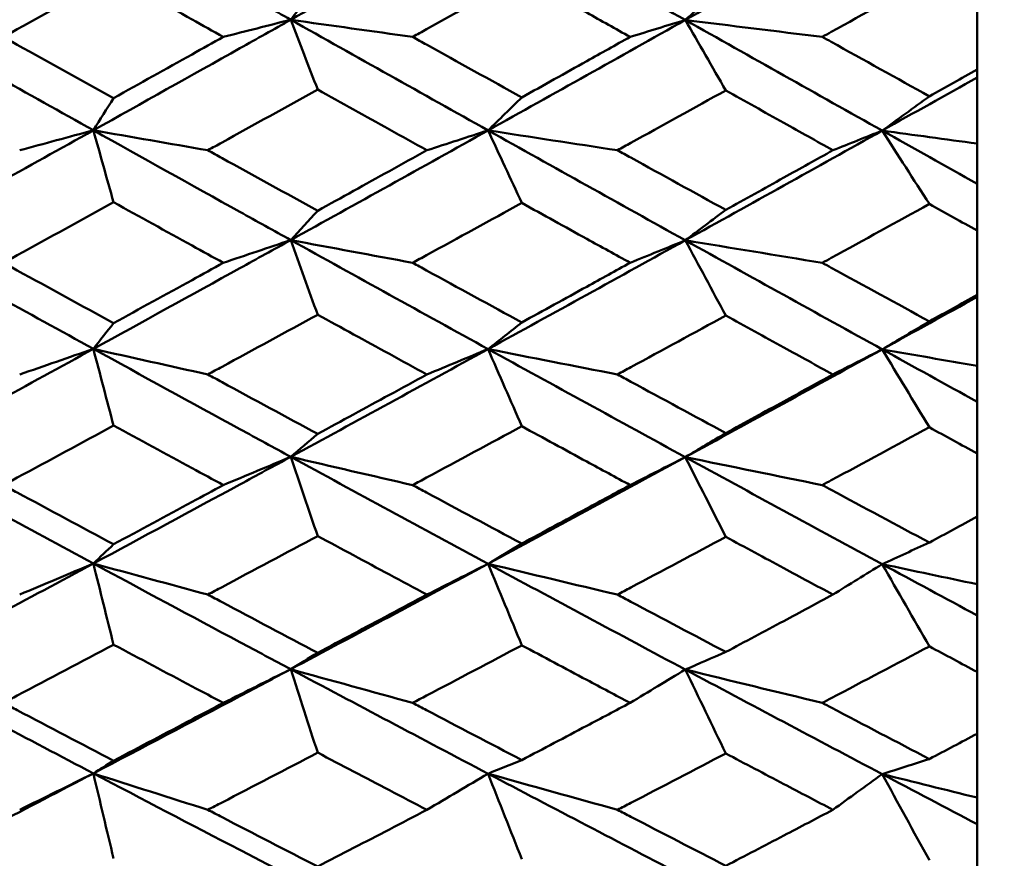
# Model space of a CAD drawing. Header units: millimetres. Extents: x 563 to 2732, y 83 to 2094.
# Tile 10 of 74: x 868.44 to 873.78, y 220.01 to 224.57. Entities that reach past the tile are written whole.
import ezdxf

# ---------------------------------------------------------------- set-up
doc = ezdxf.new("R2010")
doc.units = ezdxf.units.MM
doc.header["$LTSCALE"] = 10
doc.layers.add('Widoczne (ISO)', color=7, linetype='Continuous', lineweight=50)

msp = doc.modelspace()

# ---------------------------------------------------------------- linework, layer by layer
at = {"layer": 'Widoczne (ISO)'}
for p, q in [((873.6363, 224.2963), (873.6363, 224.6505)), ((873.6363, 224.2963), (873.6363, 224.2538)), ((873.6363, 224.2538), (873.6363, 223.8943)), ((873.6363, 223.8943), (873.6363, 223.6754)), ((873.6363, 223.6754), (873.6363, 223.4219)), ((873.6363, 223.0726), (873.6363, 223.4219)), ((873.6363, 223.0726), (873.6363, 223.062)), ((873.6363, 223.062), (873.6363, 222.6875)), ((873.6363, 222.6875), (873.6363, 222.4929)), ((873.6363, 222.4929), (873.6363, 222.2123)), ((873.6363, 221.8693), (873.6363, 222.2123)), ((873.6363, 221.8693), (873.6363, 221.5025)), ((873.6363, 221.5025), (873.6363, 221.3329)), ((873.6363, 221.3329), (873.6363, 221.0263)), ((873.6363, 220.691), (873.6363, 221.0263)), ((873.6363, 220.691), (873.6363, 220.3441)), ((873.6363, 220.3441), (873.6363, 220.2001)), ((873.6363, 220.2001), (873.6363, 219.8688))]:
    msp.add_line(p, q, dxfattribs=at)
msp.add_circle((836.6039, 228.2209), 50, dxfattribs=at)
for points, knots in [([(868.8414, 225.1701), (869.1064, 225.0202), (869.3714, 224.8707), (869.7283, 224.6697), (869.8202, 224.6179), (869.9122, 224.5662)], [0.3692784, 0.3692784, 0.3692784, 0.3692784, 0.4608442, 0.4608442, 0.492629, 0.492629, 0.492629, 0.492629]), ([(868.9509, 224.8065), (868.7768, 224.7094), (868.6028, 224.6124), (868.4035, 224.5014), (868.3782, 224.4873), (868.3529, 224.4732)], [0.01556037, 0.01556037, 0.01556037, 0.01556037, 0.07555527, 0.07555527, 0.08428623, 0.08428623, 0.08428623, 0.08428623]), ([(869.5464, 224.4732), (869.4899, 224.5048), (869.4334, 224.5364), (869.2349, 224.6474), (869.0929, 224.7269), (868.9509, 224.8065)], [0.04208868, 0.04208868, 0.04208868, 0.04208868, 0.06158988, 0.06158988, 0.11059803, 0.11059803, 0.11059803, 0.11059803]), ([(871.1659, 224.8027), (870.9937, 224.7068), (870.8215, 224.611), (870.6241, 224.5013), (870.5988, 224.4873), (870.5736, 224.4732)], [0.02530969, 0.02530969, 0.02530969, 0.02530969, 0.08465152, 0.08465152, 0.09334823, 0.09334823, 0.09334823, 0.09334823]), ([(871.7533, 224.4732), (871.6749, 224.5172), (871.5964, 224.5612), (871.4006, 224.6709), (871.2833, 224.7368), (871.1659, 224.8027)], [0.03448054, 0.03448054, 0.03448054, 0.03448054, 0.06157222, 0.06157222, 0.10209717, 0.10209717, 0.10209717, 0.10209717]), ([(873.377, 224.7968), (873.1997, 224.6979), (873.0224, 224.5991), (872.8287, 224.4914), (872.8124, 224.4823), (872.796, 224.4732)], [0.0297954, 0.0297954, 0.0297954, 0.0297954, 0.09092493, 0.09092493, 0.09655955, 0.09655955, 0.09655955, 0.09655955]), ([(868.8414, 223.9666), (869.1064, 224.1145), (869.3714, 224.2628), (869.7283, 224.4629), (869.8202, 224.5146), (869.9122, 224.5662)], [0.3692784, 0.3692784, 0.3692784, 0.3692784, 0.4608442, 0.4608442, 0.492629, 0.492629, 0.492629, 0.492629]), ([(868.3529, 224.4732), (868.3781, 224.4592), (868.4034, 224.4451), (868.6027, 224.3342), (868.7768, 224.2376), (868.9509, 224.1411)], [0.06686277, 0.06686277, 0.06686277, 0.06686277, 0.07557848, 0.07557848, 0.13558897, 0.13558897, 0.13558897, 0.13558897]), ([(868.9509, 224.1411), (869.0929, 224.2201), (869.2348, 224.2993), (869.4333, 224.4101), (869.4899, 224.4417), (869.5464, 224.4732)], [0.01259731, 0.01259731, 0.01259731, 0.01259731, 0.06159863, 0.06159863, 0.08110666, 0.08110666, 0.08110666, 0.08110666]), ([(870.5736, 224.4732), (870.5987, 224.4593), (870.6239, 224.4453), (870.8213, 224.3357), (870.9936, 224.2402), (871.1659, 224.1449)], [0.07597559, 0.07597559, 0.07597559, 0.07597559, 0.08464777, 0.08464777, 0.14401425, 0.14401425, 0.14401425, 0.14401425]), ([(871.1659, 224.1449), (871.2832, 224.2103), (871.4006, 224.2759), (871.5964, 224.3854), (871.6749, 224.4293), (871.7533, 224.4732)], [0.02104899, 0.02104899, 0.02104899, 0.02104899, 0.0615671, 0.0615671, 0.08866561, 0.08866561, 0.08866561, 0.08866561]), ([(872.796, 224.4732), (872.8122, 224.4642), (872.8285, 224.4552), (873.0222, 224.3476), (873.1996, 224.2491), (873.377, 224.1507)], [0.0853813, 0.0853813, 0.0853813, 0.0853813, 0.09097809, 0.09097809, 0.15214536, 0.15214536, 0.15214536, 0.15214536]), ([(873.377, 224.1507), (873.3776, 224.151), (873.3781, 224.1513), (873.4645, 224.1998), (873.5504, 224.248), (873.6363, 224.2963)], [0.02951568, 0.02951568, 0.02951568, 0.02951568, 0.02969929, 0.02969929, 0.05939589, 0.05939589, 0.05939589, 0.05939589]), ([(870.0584, 224.1875), (869.8854, 224.0917), (869.7124, 223.996), (869.5138, 223.8863), (869.4882, 223.8721), (869.4626, 223.858)], [0.02053386, 0.02053386, 0.02053386, 0.02053386, 0.08016461, 0.08016461, 0.08898694, 0.08898694, 0.08898694, 0.08898694]), ([(870.6506, 223.858), (870.5829, 223.8956), (870.5153, 223.9332), (870.3179, 224.043), (870.1882, 224.1152), (870.0584, 224.1875)], [0.03825175, 0.03825175, 0.03825175, 0.03825175, 0.06160817, 0.06160817, 0.10638617, 0.10638617, 0.10638617, 0.10638617]), ([(872.2724, 224.1827), (872.1009, 224.0877), (871.9293, 223.9929), (871.7335, 223.8848), (871.7093, 223.8714), (871.685, 223.858)], [0.02983351, 0.02983351, 0.02983351, 0.02983351, 0.0889495, 0.0889495, 0.09731113, 0.09731113, 0.09731113, 0.09731113]), ([(872.8537, 223.858), (872.7648, 223.9076), (872.6759, 223.9572), (872.4821, 224.0655), (872.3773, 224.1241), (872.2724, 224.1827)], [0.03078053, 0.03078053, 0.03078053, 0.03078053, 0.06149921, 0.06149921, 0.09773041, 0.09773041, 0.09773041, 0.09773041]), ([(868.8414, 223.9666), (869.1064, 223.8185), (869.3714, 223.6709), (869.7283, 223.4725), (869.8202, 223.4215), (869.9122, 223.3705)], [0.3692784, 0.3692784, 0.3692784, 0.3692784, 0.4608442, 0.4608442, 0.492629, 0.492629, 0.492629, 0.492629]), ([(869.4626, 223.858), (869.4881, 223.8439), (869.5137, 223.8298), (869.7123, 223.7202), (869.8853, 223.6249), (870.0584, 223.5297)], [0.07138254, 0.07138254, 0.07138254, 0.07138254, 0.08018544, 0.08018544, 0.13983561, 0.13983561, 0.13983561, 0.13983561]), ([(870.0584, 223.5297), (870.1881, 223.6015), (870.3178, 223.6733), (870.5152, 223.7828), (870.5829, 223.8204), (870.6506, 223.858)], [0.01681985, 0.01681985, 0.01681985, 0.01681985, 0.06159108, 0.06159108, 0.08495433, 0.08495433, 0.08495433, 0.08495433]), ([(871.685, 223.858), (871.7092, 223.8447), (871.7333, 223.8313), (871.9291, 223.7234), (872.1008, 223.6288), (872.2724, 223.5345)], [0.0806421, 0.0806421, 0.0806421, 0.0806421, 0.08897282, 0.08897282, 0.14811965, 0.14811965, 0.14811965, 0.14811965]), ([(872.2724, 223.5345), (872.3772, 223.5927), (872.4821, 223.651), (872.6759, 223.7588), (872.7648, 223.8084), (872.8537, 223.858)], [0.02528165, 0.02528165, 0.02528165, 0.02528165, 0.06150593, 0.06150593, 0.09223152, 0.09223152, 0.09223152, 0.09223152]), ([(868.9509, 223.5758), (868.7768, 223.48), (868.6028, 223.3843), (868.4035, 223.2749), (868.3782, 223.261), (868.3529, 223.2471)], [0.01556037, 0.01556037, 0.01556037, 0.01556037, 0.07555527, 0.07555527, 0.08428623, 0.08428623, 0.08428623, 0.08428623]), ([(869.5464, 223.2471), (869.4899, 223.2782), (869.4334, 223.3094), (869.2349, 223.4188), (869.0929, 223.4973), (868.9509, 223.5758)], [0.04208868, 0.04208868, 0.04208868, 0.04208868, 0.06158988, 0.06158988, 0.11059803, 0.11059803, 0.11059803, 0.11059803]), ([(871.1659, 223.5721), (870.9937, 223.4774), (870.8215, 223.3829), (870.6241, 223.2747), (870.5988, 223.2609), (870.5736, 223.2471)], [0.02530969, 0.02530969, 0.02530969, 0.02530969, 0.08465152, 0.08465152, 0.09334823, 0.09334823, 0.09334823, 0.09334823]), ([(871.7533, 223.2471), (871.6749, 223.2904), (871.5964, 223.3338), (871.4006, 223.4421), (871.2833, 223.507), (871.1659, 223.5721)], [0.03448054, 0.03448054, 0.03448054, 0.03448054, 0.06157222, 0.06157222, 0.10209717, 0.10209717, 0.10209717, 0.10209717]), ([(873.377, 223.5663), (873.1997, 223.4686), (873.0224, 223.3712), (872.8287, 223.265), (872.8124, 223.256), (872.796, 223.2471)], [0.0297954, 0.0297954, 0.0297954, 0.0297954, 0.09092493, 0.09092493, 0.09655955, 0.09655955, 0.09655955, 0.09655955]), ([(873.6363, 223.4219), (873.5504, 223.4697), (873.4645, 223.5175), (873.3781, 223.5657), (873.3776, 223.566), (873.377, 223.5663)], [0, 0, 0, 0, 0.02969567, 0.02969567, 0.02988021, 0.02988021, 0.02988021, 0.02988021]), ([(868.8414, 222.7799), (869.1064, 222.9255), (869.3714, 223.0715), (869.7283, 223.2687), (869.8202, 223.3195), (869.9122, 223.3705)], [0.3692784, 0.3692784, 0.3692784, 0.3692784, 0.4608442, 0.4608442, 0.492629, 0.492629, 0.492629, 0.492629]), ([(868.3529, 223.2471), (868.3781, 223.2332), (868.4034, 223.2193), (868.6027, 223.11), (868.7768, 223.0148), (868.9509, 222.9197)], [0.06686277, 0.06686277, 0.06686277, 0.06686277, 0.07557848, 0.07557848, 0.13558897, 0.13558897, 0.13558897, 0.13558897]), ([(868.9509, 222.9197), (869.0929, 222.9976), (869.2348, 223.0756), (869.4333, 223.1848), (869.4899, 223.2159), (869.5464, 223.2471)], [0.01259731, 0.01259731, 0.01259731, 0.01259731, 0.06159863, 0.06159863, 0.08110666, 0.08110666, 0.08110666, 0.08110666]), ([(870.5736, 223.2471), (870.5987, 223.2333), (870.6239, 223.2195), (870.8213, 223.1115), (870.9936, 223.0174), (871.1659, 222.9235)], [0.07597559, 0.07597559, 0.07597559, 0.07597559, 0.08464777, 0.08464777, 0.14401425, 0.14401425, 0.14401425, 0.14401425]), ([(871.1659, 222.9235), (871.2832, 222.9879), (871.4006, 223.0525), (871.5964, 223.1604), (871.6749, 223.2037), (871.7533, 223.2471)], [0.02104899, 0.02104899, 0.02104899, 0.02104899, 0.0615671, 0.0615671, 0.08866561, 0.08866561, 0.08866561, 0.08866561]), ([(872.796, 223.2471), (872.8122, 223.2382), (872.8285, 223.2293), (873.0222, 223.1232), (873.1996, 223.0261), (873.377, 222.9292)], [0.0853813, 0.0853813, 0.0853813, 0.0853813, 0.09097809, 0.09097809, 0.15214536, 0.15214536, 0.15214536, 0.15214536]), ([(873.377, 222.9292), (873.3776, 222.9295), (873.3781, 222.9298), (873.4645, 222.9776), (873.5504, 223.0251), (873.6363, 223.0726)], [0.02951568, 0.02951568, 0.02951568, 0.02951568, 0.02969929, 0.02969929, 0.05939589, 0.05939589, 0.05939589, 0.05939589]), ([(870.0584, 222.9655), (869.8854, 222.8711), (869.7124, 222.7768), (869.5138, 222.6689), (869.4882, 222.655), (869.4626, 222.641)], [0.02053386, 0.02053386, 0.02053386, 0.02053386, 0.08016461, 0.08016461, 0.08898694, 0.08898694, 0.08898694, 0.08898694]), ([(870.6506, 222.641), (870.5829, 222.678), (870.5153, 222.7151), (870.3179, 222.8231), (870.1882, 222.8942), (870.0584, 222.9655)], [0.03825175, 0.03825175, 0.03825175, 0.03825175, 0.06160817, 0.06160817, 0.10638617, 0.10638617, 0.10638617, 0.10638617]), ([(872.2724, 222.9607), (872.1009, 222.8672), (871.9293, 222.7738), (871.7335, 222.6674), (871.7093, 222.6542), (871.685, 222.641)], [0.02983351, 0.02983351, 0.02983351, 0.02983351, 0.0889495, 0.0889495, 0.09731113, 0.09731113, 0.09731113, 0.09731113]), ([(872.8537, 222.641), (872.7648, 222.6899), (872.6759, 222.7387), (872.4821, 222.8453), (872.3773, 222.903), (872.2724, 222.9607)], [0.03078053, 0.03078053, 0.03078053, 0.03078053, 0.06149921, 0.06149921, 0.09773041, 0.09773041, 0.09773041, 0.09773041]), ([(868.8414, 222.7799), (869.1064, 222.6342), (869.3714, 222.489), (869.7283, 222.2941), (869.8202, 222.244), (869.9122, 222.1939)], [0.3692784, 0.3692784, 0.3692784, 0.3692784, 0.4608442, 0.4608442, 0.492629, 0.492629, 0.492629, 0.492629]), ([(869.4626, 222.641), (869.4881, 222.6272), (869.5137, 222.6133), (869.7123, 222.5055), (869.8853, 222.4117), (870.0584, 222.3182)], [0.07138254, 0.07138254, 0.07138254, 0.07138254, 0.08018544, 0.08018544, 0.13983561, 0.13983561, 0.13983561, 0.13983561]), ([(870.0584, 222.3182), (870.1881, 222.3887), (870.3178, 222.4594), (870.5152, 222.5671), (870.5829, 222.604), (870.6506, 222.641)], [0.01681985, 0.01681985, 0.01681985, 0.01681985, 0.06159108, 0.06159108, 0.08495433, 0.08495433, 0.08495433, 0.08495433]), ([(871.685, 222.641), (871.7092, 222.6279), (871.7333, 222.6148), (871.9291, 222.5086), (872.1008, 222.4156), (872.2724, 222.3229)], [0.0806421, 0.0806421, 0.0806421, 0.0806421, 0.08897282, 0.08897282, 0.14811965, 0.14811965, 0.14811965, 0.14811965]), ([(872.2724, 222.3229), (872.3772, 222.3801), (872.4821, 222.4374), (872.6759, 222.5435), (872.7648, 222.5922), (872.8537, 222.641)], [0.02528165, 0.02528165, 0.02528165, 0.02528165, 0.06150593, 0.06150593, 0.09223152, 0.09223152, 0.09223152, 0.09223152]), ([(868.9509, 222.3635), (868.7768, 222.2693), (868.6028, 222.1753), (868.4035, 222.0678), (868.3782, 222.0542), (868.3529, 222.0405)], [0.01556037, 0.01556037, 0.01556037, 0.01556037, 0.07555527, 0.07555527, 0.08428623, 0.08428623, 0.08428623, 0.08428623]), ([(869.5464, 222.0405), (869.4899, 222.0711), (869.4334, 222.1017), (869.2349, 222.2092), (869.0929, 222.2863), (868.9509, 222.3635)], [0.04208868, 0.04208868, 0.04208868, 0.04208868, 0.06158988, 0.06158988, 0.11059803, 0.11059803, 0.11059803, 0.11059803]), ([(871.1659, 222.3598), (870.9937, 222.2668), (870.8215, 222.1739), (870.6241, 222.0677), (870.5988, 222.0541), (870.5736, 222.0405)], [0.02530969, 0.02530969, 0.02530969, 0.02530969, 0.08465152, 0.08465152, 0.09334823, 0.09334823, 0.09334823, 0.09334823]), ([(871.7533, 222.0405), (871.6749, 222.0831), (871.5964, 222.1257), (871.4006, 222.2321), (871.2833, 222.2959), (871.1659, 222.3598)], [0.03448054, 0.03448054, 0.03448054, 0.03448054, 0.06157222, 0.06157222, 0.10209717, 0.10209717, 0.10209717, 0.10209717]), ([(873.377, 222.3541), (873.1997, 222.2581), (873.0224, 222.1624), (872.8287, 222.0581), (872.8124, 222.0493), (872.796, 222.0405)], [0.0297954, 0.0297954, 0.0297954, 0.0297954, 0.09092493, 0.09092493, 0.09655955, 0.09655955, 0.09655955, 0.09655955]), ([(873.6363, 222.2123), (873.5504, 222.2592), (873.4645, 222.3062), (873.3781, 222.3535), (873.3776, 222.3538), (873.377, 222.3541)], [0, 0, 0, 0, 0.02969567, 0.02969567, 0.02988021, 0.02988021, 0.02988021, 0.02988021]), ([(868.8414, 221.6147), (869.1064, 221.7573), (869.3714, 221.9004), (869.7283, 222.0939), (869.8202, 222.1439), (869.9122, 222.1939)], [0.3692784, 0.3692784, 0.3692784, 0.3692784, 0.4608442, 0.4608442, 0.492629, 0.492629, 0.492629, 0.492629]), ([(868.3529, 222.0405), (868.3781, 222.0269), (868.4034, 222.0133), (868.6027, 221.906), (868.7768, 221.8125), (868.9509, 221.7193)], [0.06686277, 0.06686277, 0.06686277, 0.06686277, 0.07557848, 0.07557848, 0.13558897, 0.13558897, 0.13558897, 0.13558897]), ([(868.9509, 221.7193), (869.0929, 221.7957), (869.2348, 221.8722), (869.4333, 221.9794), (869.4899, 222.01), (869.5464, 222.0405)], [0.01259731, 0.01259731, 0.01259731, 0.01259731, 0.06159863, 0.06159863, 0.08110666, 0.08110666, 0.08110666, 0.08110666]), ([(870.5736, 222.0405), (870.5987, 222.027), (870.6239, 222.0135), (870.8213, 221.9074), (870.9936, 221.8151), (871.1659, 221.723)], [0.07597559, 0.07597559, 0.07597559, 0.07597559, 0.08464777, 0.08464777, 0.14401425, 0.14401425, 0.14401425, 0.14401425]), ([(871.1659, 221.723), (871.2832, 221.7862), (871.4006, 221.8495), (871.5964, 221.9555), (871.6749, 221.998), (871.7533, 222.0405)], [0.02104899, 0.02104899, 0.02104899, 0.02104899, 0.0615671, 0.0615671, 0.08866561, 0.08866561, 0.08866561, 0.08866561]), ([(872.796, 222.0405), (872.8122, 222.0318), (872.8285, 222.0231), (873.0222, 221.9189), (873.1996, 221.8236), (873.377, 221.7286)], [0.0853813, 0.0853813, 0.0853813, 0.0853813, 0.09097809, 0.09097809, 0.15214536, 0.15214536, 0.15214536, 0.15214536]), ([(873.377, 221.7286), (873.3776, 221.7289), (873.3781, 221.7292), (873.4645, 221.776), (873.5504, 221.8226), (873.6363, 221.8693)], [0.02951568, 0.02951568, 0.02951568, 0.02951568, 0.02969929, 0.02969929, 0.05939589, 0.05939589, 0.05939589, 0.05939589]), ([(870.0584, 221.7642), (869.8854, 221.6716), (869.7124, 221.5792), (869.5138, 221.4734), (869.4882, 221.4597), (869.4626, 221.4461)], [0.02053386, 0.02053386, 0.02053386, 0.02053386, 0.08016461, 0.08016461, 0.08898694, 0.08898694, 0.08898694, 0.08898694]), ([(870.6506, 221.4461), (870.5829, 221.4824), (870.5153, 221.5186), (870.3179, 221.6246), (870.1882, 221.6943), (870.0584, 221.7642)], [0.03825175, 0.03825175, 0.03825175, 0.03825175, 0.06160817, 0.06160817, 0.10638617, 0.10638617, 0.10638617, 0.10638617]), ([(872.2724, 221.7595), (872.1009, 221.6677), (871.9293, 221.5762), (871.7335, 221.4719), (871.7093, 221.459), (871.685, 221.4461)], [0.02983351, 0.02983351, 0.02983351, 0.02983351, 0.0889495, 0.0889495, 0.09731113, 0.09731113, 0.09731113, 0.09731113]), ([(872.8537, 221.4461), (872.7648, 221.4939), (872.6759, 221.5418), (872.4821, 221.6463), (872.3773, 221.7029), (872.2724, 221.7595)], [0.03078053, 0.03078053, 0.03078053, 0.03078053, 0.06149921, 0.06149921, 0.09773041, 0.09773041, 0.09773041, 0.09773041]), ([(868.8414, 221.6147), (869.1064, 221.4719), (869.3714, 221.3297), (869.7283, 221.1391), (869.8202, 221.09), (869.9122, 221.041)], [0.3692784, 0.3692784, 0.3692784, 0.3692784, 0.4608442, 0.4608442, 0.492629, 0.492629, 0.492629, 0.492629]), ([(869.4626, 221.4461), (869.4881, 221.4325), (869.5137, 221.4189), (869.7123, 221.3133), (869.8853, 221.2215), (870.0584, 221.13)], [0.07138254, 0.07138254, 0.07138254, 0.07138254, 0.08018544, 0.08018544, 0.13983561, 0.13983561, 0.13983561, 0.13983561]), ([(870.0584, 221.13), (870.1881, 221.199), (870.3178, 221.2682), (870.5152, 221.3736), (870.5829, 221.4099), (870.6506, 221.4461)], [0.01681985, 0.01681985, 0.01681985, 0.01681985, 0.06159108, 0.06159108, 0.08495433, 0.08495433, 0.08495433, 0.08495433]), ([(871.685, 221.4461), (871.7092, 221.4333), (871.7333, 221.4204), (871.9291, 221.3163), (872.1008, 221.2253), (872.2724, 221.1346)], [0.0806421, 0.0806421, 0.0806421, 0.0806421, 0.08897282, 0.08897282, 0.14811965, 0.14811965, 0.14811965, 0.14811965]), ([(872.2724, 221.1346), (872.3772, 221.1906), (872.4821, 221.2466), (872.6759, 221.3505), (872.7648, 221.3983), (872.8537, 221.4461)], [0.02528165, 0.02528165, 0.02528165, 0.02528165, 0.06150593, 0.06150593, 0.09223152, 0.09223152, 0.09223152, 0.09223152]), ([(868.9509, 221.1743), (868.7768, 221.0821), (868.6028, 220.9902), (868.4035, 220.8851), (868.3782, 220.8717), (868.3529, 220.8584)], [0.01556037, 0.01556037, 0.01556037, 0.01556037, 0.07555527, 0.07555527, 0.08428623, 0.08428623, 0.08428623, 0.08428623]), ([(869.5464, 220.8584), (869.4899, 220.8883), (869.4334, 220.9182), (869.2349, 221.0233), (869.0929, 221.0988), (868.9509, 221.1743)], [0.04208868, 0.04208868, 0.04208868, 0.04208868, 0.06158988, 0.06158988, 0.11059803, 0.11059803, 0.11059803, 0.11059803]), ([(871.1659, 221.1707), (870.9937, 221.0796), (870.8215, 220.9888), (870.6241, 220.8849), (870.5988, 220.8716), (870.5736, 220.8584)], [0.02530969, 0.02530969, 0.02530969, 0.02530969, 0.08465152, 0.08465152, 0.09334823, 0.09334823, 0.09334823, 0.09334823]), ([(871.7533, 220.8584), (871.6749, 220.9), (871.5964, 220.9416), (871.4006, 221.0457), (871.2833, 221.1082), (871.1659, 221.1707)], [0.03448054, 0.03448054, 0.03448054, 0.03448054, 0.06157222, 0.06157222, 0.10209717, 0.10209717, 0.10209717, 0.10209717]), ([(873.377, 221.1651), (873.1997, 221.0712), (873.0224, 220.9775), (872.8287, 220.8756), (872.8124, 220.867), (872.796, 220.8584)], [0.0297954, 0.0297954, 0.0297954, 0.0297954, 0.09092493, 0.09092493, 0.09655955, 0.09655955, 0.09655955, 0.09655955]), ([(873.6363, 221.0263), (873.5504, 221.0723), (873.4645, 221.1182), (873.3781, 221.1646), (873.3776, 221.1648), (873.377, 221.1651)], [0, 0, 0, 0, 0.02969567, 0.02969567, 0.02988021, 0.02988021, 0.02988021, 0.02988021]), ([(868.8414, 220.4756), (869.1064, 220.6147), (869.3714, 220.7544), (869.7283, 220.9434), (869.8202, 220.9922), (869.9122, 221.041)], [0.3692784, 0.3692784, 0.3692784, 0.3692784, 0.4608442, 0.4608442, 0.492629, 0.492629, 0.492629, 0.492629]), ([(868.3529, 220.8584), (868.3781, 220.8451), (868.4034, 220.8318), (868.6027, 220.7268), (868.7768, 220.6355), (868.9509, 220.5445)], [0.06686277, 0.06686277, 0.06686277, 0.06686277, 0.07557848, 0.07557848, 0.13558897, 0.13558897, 0.13558897, 0.13558897]), ([(868.9509, 220.5445), (869.0929, 220.6191), (869.2348, 220.6939), (869.4333, 220.7986), (869.4899, 220.8285), (869.5464, 220.8584)], [0.01259731, 0.01259731, 0.01259731, 0.01259731, 0.06159863, 0.06159863, 0.08110666, 0.08110666, 0.08110666, 0.08110666]), ([(870.5736, 220.8584), (870.5987, 220.8452), (870.6239, 220.8319), (870.8213, 220.7282), (870.9936, 220.638), (871.1659, 220.5481)], [0.07597559, 0.07597559, 0.07597559, 0.07597559, 0.08464777, 0.08464777, 0.14401425, 0.14401425, 0.14401425, 0.14401425]), ([(871.1659, 220.5481), (871.2832, 220.6098), (871.4006, 220.6717), (871.5964, 220.7752), (871.6749, 220.8168), (871.7533, 220.8584)], [0.02104899, 0.02104899, 0.02104899, 0.02104899, 0.0615671, 0.0615671, 0.08866561, 0.08866561, 0.08866561, 0.08866561]), ([(872.796, 220.8584), (872.8122, 220.8498), (872.8285, 220.8413), (873.0222, 220.7395), (873.1996, 220.6464), (873.377, 220.5536)], [0.0853813, 0.0853813, 0.0853813, 0.0853813, 0.09097809, 0.09097809, 0.15214536, 0.15214536, 0.15214536, 0.15214536]), ([(873.377, 220.5536), (873.3776, 220.5539), (873.3781, 220.5542), (873.4645, 220.5999), (873.5504, 220.6454), (873.6363, 220.691)], [0.02951568, 0.02951568, 0.02951568, 0.02951568, 0.02969929, 0.02969929, 0.05939589, 0.05939589, 0.05939589, 0.05939589]), ([(870.0584, 220.5883), (869.8854, 220.4979), (869.7124, 220.4077), (869.5138, 220.3045), (869.4882, 220.2912), (869.4626, 220.2779)], [0.02053386, 0.02053386, 0.02053386, 0.02053386, 0.08016461, 0.08016461, 0.08898694, 0.08898694, 0.08898694, 0.08898694]), ([(870.6506, 220.2779), (870.5829, 220.3133), (870.5153, 220.3487), (870.3179, 220.452), (870.1882, 220.5201), (870.0584, 220.5883)], [0.03825175, 0.03825175, 0.03825175, 0.03825175, 0.06160817, 0.06160817, 0.10638617, 0.10638617, 0.10638617, 0.10638617]), ([(872.2724, 220.5838), (872.1009, 220.4942), (871.9293, 220.4048), (871.7335, 220.3031), (871.7093, 220.2905), (871.685, 220.2779)], [0.02983351, 0.02983351, 0.02983351, 0.02983351, 0.0889495, 0.0889495, 0.09731113, 0.09731113, 0.09731113, 0.09731113]), ([(872.8537, 220.2779), (872.7648, 220.3246), (872.6759, 220.3713), (872.4821, 220.4732), (872.3773, 220.5285), (872.2724, 220.5838)], [0.03078053, 0.03078053, 0.03078053, 0.03078053, 0.06149921, 0.06149921, 0.09773041, 0.09773041, 0.09773041, 0.09773041]), ([(868.8414, 220.4756), (869.1064, 220.3363), (869.3714, 220.1977), (869.7283, 220.012), (869.8202, 219.9642), (869.9122, 219.9165)], [0.3692784, 0.3692784, 0.3692784, 0.3692784, 0.4608442, 0.4608442, 0.492629, 0.492629, 0.492629, 0.492629]), ([(869.4626, 220.2779), (869.4881, 220.2647), (869.5137, 220.2514), (869.7123, 220.1484), (869.8853, 220.0589), (870.0584, 219.9697)], [0.07138254, 0.07138254, 0.07138254, 0.07138254, 0.08018544, 0.08018544, 0.13983561, 0.13983561, 0.13983561, 0.13983561]), ([(870.0584, 219.9697), (870.1881, 220.037), (870.3178, 220.1044), (870.5152, 220.2072), (870.5829, 220.2426), (870.6506, 220.2779)], [0.01681985, 0.01681985, 0.01681985, 0.01681985, 0.06159108, 0.06159108, 0.08495433, 0.08495433, 0.08495433, 0.08495433]), ([(871.685, 220.2779), (871.7092, 220.2654), (871.7333, 220.2528), (871.9291, 220.1513), (872.1008, 220.0626), (872.2724, 219.9742)], [0.0806421, 0.0806421, 0.0806421, 0.0806421, 0.08897282, 0.08897282, 0.14811965, 0.14811965, 0.14811965, 0.14811965]), ([(872.2724, 219.9742), (872.3772, 220.0288), (872.4821, 220.0834), (872.6759, 220.1847), (872.7648, 220.2313), (872.8537, 220.2779)], [0.02528165, 0.02528165, 0.02528165, 0.02528165, 0.06150593, 0.06150593, 0.09223152, 0.09223152, 0.09223152, 0.09223152])]:
    msp.add_open_spline(points, degree=3, knots=knots, dxfattribs=at)
for points in [[(869.9122, 224.5662), (870.2691, 224.7666), (870.626, 224.9678), (870.983, 225.1695)], [(870.983, 225.1695), (871.3396, 224.9677), (871.6963, 224.7663), (872.0528, 224.5653)], [(872.0528, 224.5653), (872.409, 224.7657), (872.765, 224.9668), (873.1209, 225.1686)], [(869.9122, 224.5662), (869.9609, 224.6307), (870.0097, 224.6952), (870.0584, 224.7598)], [(872.0528, 224.5653), (872.126, 224.6317), (872.1992, 224.6981), (872.2724, 224.7646)], [(867.7712, 224.5668), (868.1279, 224.366), (868.4847, 224.1659), (868.8414, 223.9666)], [(869.5464, 224.4732), (869.6685, 224.5042), (869.7905, 224.5352), (869.9122, 224.5662)], [(870.5736, 224.4732), (870.3526, 224.5041), (870.1321, 224.5351), (869.9122, 224.5662)], [(869.9122, 224.5662), (870.2691, 224.3655), (870.626, 224.1654), (870.983, 223.9658)], [(869.9122, 224.5662), (869.9609, 224.44), (870.0097, 224.3138), (870.0584, 224.1875)], [(870.983, 223.9658), (871.3396, 224.1649), (871.6963, 224.3647), (872.0528, 224.5653)], [(871.7533, 224.4732), (871.8533, 224.5039), (871.9531, 224.5346), (872.0528, 224.5653)], [(872.796, 224.4732), (872.5476, 224.5038), (872.2999, 224.5344), (872.0528, 224.5653)], [(872.0528, 224.5653), (872.409, 224.3646), (872.765, 224.1643), (873.1209, 223.9645)], [(872.0528, 224.5653), (872.126, 224.4378), (872.1992, 224.3103), (872.2724, 224.1827)], [(873.1209, 223.9645), (873.2927, 224.0608), (873.4646, 224.1572), (873.6363, 224.2538)], [(873.1209, 223.9645), (873.2062, 224.0265), (873.2916, 224.0886), (873.377, 224.1507)], [(868.8414, 223.9666), (868.8779, 224.0248), (868.9144, 224.0829), (868.9509, 224.1411)], [(870.983, 223.9658), (871.0439, 224.0254), (871.1049, 224.0851), (871.1659, 224.1449)], [(867.7712, 223.3712), (868.1279, 223.569), (868.4847, 223.7675), (868.8414, 223.9666)], [(868.4416, 223.858), (868.5751, 223.8942), (868.7083, 223.9304), (868.8414, 223.9666)], [(869.4626, 223.858), (869.255, 223.8941), (869.0479, 223.9303), (868.8414, 223.9666)], [(868.8414, 223.9666), (868.8779, 223.8364), (868.9144, 223.7061), (868.9509, 223.5758)], [(869.9122, 223.3705), (870.2691, 223.5681), (870.626, 223.7665), (870.983, 223.9658)], [(870.6506, 223.858), (870.7615, 223.8939), (870.8723, 223.9298), (870.983, 223.9658)], [(871.685, 223.858), (871.4504, 223.8937), (871.2164, 223.9297), (870.983, 223.9658)], [(870.983, 223.9658), (871.3396, 223.7663), (871.6963, 223.5675), (872.0528, 223.3693)], [(870.983, 223.9658), (871.0439, 223.8346), (871.1049, 223.7033), (871.1659, 223.5721)], [(872.0528, 223.3693), (872.409, 223.5668), (872.765, 223.7652), (873.1209, 223.9645)], [(872.8537, 223.858), (872.9429, 223.8935), (873.0319, 223.929), (873.1209, 223.9645)], [(873.6363, 223.8943), (873.4642, 223.9176), (873.2924, 223.941), (873.1209, 223.9645)], [(873.1209, 223.9645), (873.2927, 223.868), (873.4646, 223.7717), (873.6363, 223.6754)], [(873.1209, 223.9645), (873.2062, 223.8318), (873.2916, 223.6991), (873.377, 223.5663)], [(869.9122, 223.3705), (869.9609, 223.4235), (870.0097, 223.4766), (870.0584, 223.5297)], [(872.0528, 223.3693), (872.126, 223.4243), (872.1992, 223.4794), (872.2724, 223.5345)], [(867.7712, 223.3712), (868.1279, 223.1732), (868.4847, 222.9761), (868.8414, 222.7799)], [(869.5464, 223.2471), (869.6685, 223.2882), (869.7905, 223.3293), (869.9122, 223.3705)], [(870.5736, 223.2471), (870.3526, 223.288), (870.1321, 223.3291), (869.9122, 223.3705)], [(869.9122, 223.3705), (870.2691, 223.1725), (870.626, 222.9753), (870.983, 222.7789)], [(869.9122, 223.3705), (869.9609, 223.2355), (870.0097, 223.1005), (870.0584, 222.9655)], [(870.983, 222.7789), (871.3396, 222.9747), (871.6963, 223.1715), (872.0528, 223.3693)], [(871.7533, 223.2471), (871.8533, 223.2878), (871.9531, 223.3285), (872.0528, 223.3693)], [(872.796, 223.2471), (872.5476, 223.2876), (872.2999, 223.3283), (872.0528, 223.3693)], [(872.0528, 223.3693), (872.409, 223.1713), (872.765, 222.9739), (873.1209, 222.7773)], [(872.0528, 223.3693), (872.126, 223.2331), (872.1992, 223.097), (872.2724, 222.9607)], [(873.1209, 222.7773), (873.2927, 222.8719), (873.4646, 222.9669), (873.6363, 223.062)], [(870.983, 222.7789), (871.0439, 222.827), (871.1049, 222.8752), (871.1659, 222.9235)], [(873.1209, 222.7773), (873.2062, 222.8278), (873.2916, 222.8785), (873.377, 222.9292)], [(868.8414, 222.7799), (868.8779, 222.8265), (868.9144, 222.8731), (868.9509, 222.9197)], [(867.7712, 222.1947), (868.1279, 222.389), (868.4847, 222.5841), (868.8414, 222.7799)], [(868.4416, 222.641), (868.5751, 222.6873), (868.7083, 222.7336), (868.8414, 222.7799)], [(869.4626, 222.641), (869.255, 222.6872), (869.0479, 222.7335), (868.8414, 222.7799)], [(868.8414, 222.7799), (868.8779, 222.6411), (868.9144, 222.5023), (868.9509, 222.3635)], [(869.9122, 222.1939), (870.2691, 222.3878), (870.626, 222.5829), (870.983, 222.7789)], [(870.6506, 222.641), (870.7615, 222.687), (870.8723, 222.7329), (870.983, 222.7789)], [(871.685, 222.641), (871.4504, 222.6867), (871.2164, 222.7327), (870.983, 222.7789)], [(870.983, 222.7789), (871.3396, 222.5826), (871.6963, 222.3871), (872.0528, 222.1924)], [(870.983, 222.7789), (871.0439, 222.6392), (871.1049, 222.4995), (871.1659, 222.3598)], [(872.0528, 222.1924), (872.409, 222.3863), (872.765, 222.5812), (873.1209, 222.7773)], [(872.8537, 222.641), (872.9429, 222.6864), (873.0319, 222.7318), (873.1209, 222.7773)], [(873.6363, 222.6875), (873.4642, 222.7173), (873.2924, 222.7472), (873.1209, 222.7773)], [(873.1209, 222.7773), (873.2927, 222.6823), (873.4646, 222.5875), (873.6363, 222.4929)], [(873.1209, 222.7773), (873.2062, 222.6363), (873.2916, 222.4952), (873.377, 222.3541)], [(869.9122, 222.1939), (869.9609, 222.2353), (870.0097, 222.2767), (870.0584, 222.3182)], [(872.0528, 222.1924), (872.126, 222.2358), (872.1992, 222.2793), (872.2724, 222.3229)], [(867.7712, 222.1947), (868.1279, 222.0003), (868.4847, 221.807), (868.8414, 221.6147)], [(869.5464, 222.0405), (869.6685, 222.0916), (869.7905, 222.1427), (869.9122, 222.1939)], [(870.5736, 222.0405), (870.3526, 222.0914), (870.1321, 222.1425), (869.9122, 222.1939)], [(869.9122, 222.1939), (870.2691, 221.9995), (870.626, 221.806), (870.983, 221.6134)], [(869.9122, 222.1939), (869.9609, 222.0506), (870.0097, 221.9074), (870.0584, 221.7642)], [(870.983, 221.6134), (871.3396, 221.8053), (871.6963, 221.9983), (872.0528, 222.1924)], [(871.7533, 222.0405), (871.8533, 222.0911), (871.9531, 222.1417), (872.0528, 222.1924)], [(872.796, 222.0405), (872.5476, 222.0908), (872.2999, 222.1415), (872.0528, 222.1924)], [(872.0528, 222.1924), (872.409, 221.9979), (872.765, 221.8042), (873.1209, 221.6115)], [(872.0528, 222.1924), (872.126, 222.0481), (872.1992, 221.9038), (872.2724, 221.7595)], [(868.8414, 221.6147), (868.8779, 221.6496), (868.9144, 221.6844), (868.9509, 221.7193)], [(870.983, 221.6134), (871.0439, 221.6499), (871.1049, 221.6864), (871.1659, 221.723)], [(873.1209, 221.6115), (873.2062, 221.6505), (873.2916, 221.6895), (873.377, 221.7286)], [(867.7712, 221.0421), (868.1279, 221.2319), (868.4847, 221.4229), (868.8414, 221.6147)], [(868.4416, 221.4461), (868.5751, 221.5023), (868.7083, 221.5585), (868.8414, 221.6147)], [(869.4626, 221.4461), (869.255, 221.5021), (869.0479, 221.5583), (868.8414, 221.6147)], [(868.8414, 221.6147), (868.8779, 221.468), (868.9144, 221.3212), (868.9509, 221.1743)], [(869.9122, 221.041), (870.2691, 221.2306), (870.626, 221.4215), (870.983, 221.6134)], [(870.6506, 221.4461), (870.7615, 221.5019), (870.8723, 221.5576), (870.983, 221.6134)], [(871.685, 221.4461), (871.4504, 221.5016), (871.2164, 221.5574), (870.983, 221.6134)], [(870.983, 221.6134), (871.3396, 221.4211), (871.6963, 221.2297), (872.0528, 221.0393)], [(870.983, 221.6134), (871.0439, 221.4659), (871.1049, 221.3183), (871.1659, 221.1707)], [(872.8537, 221.4461), (872.9429, 221.5012), (873.0319, 221.5564), (873.1209, 221.6115)], [(873.6363, 221.5025), (873.4642, 221.5387), (873.2924, 221.575), (873.1209, 221.6115)], [(873.1209, 221.6115), (873.2927, 221.5184), (873.4646, 221.4255), (873.6363, 221.3329)], [(873.1209, 221.6115), (873.2062, 221.4628), (873.2916, 221.314), (873.377, 221.1651)], [(869.9122, 221.041), (869.9609, 221.0707), (870.0097, 221.1003), (870.0584, 221.13)], [(872.0528, 221.0393), (872.126, 221.071), (872.1992, 221.1027), (872.2724, 221.1346)], [(867.7712, 221.0421), (868.1279, 220.852), (868.4847, 220.6632), (868.8414, 220.4756)], [(869.5464, 220.8584), (869.6685, 220.9192), (869.7905, 220.9801), (869.9122, 221.041)], [(870.5736, 220.8584), (870.3526, 220.919), (870.1321, 220.9799), (869.9122, 221.041)], [(869.9122, 221.041), (870.2691, 220.851), (870.626, 220.662), (870.983, 220.4741)], [(869.9122, 221.041), (869.9609, 220.8901), (870.0097, 220.7392), (870.0584, 220.5883)], [(871.7533, 220.8584), (871.8533, 220.9186), (871.9531, 220.9789), (872.0528, 221.0393)], [(872.796, 220.8584), (872.5476, 220.9183), (872.2999, 220.9786), (872.0528, 221.0393)], [(872.0528, 221.0393), (872.409, 220.8491), (872.765, 220.6599), (873.1209, 220.4718)], [(872.0528, 221.0393), (872.126, 220.8875), (872.1992, 220.7357), (872.2724, 220.5838)], [(868.8414, 220.4756), (868.8779, 220.4986), (868.9144, 220.5215), (868.9509, 220.5445)], [(870.983, 220.4741), (871.0439, 220.4987), (871.1049, 220.5234), (871.1659, 220.5481)], [(873.1209, 220.4718), (873.2062, 220.499), (873.2916, 220.5263), (873.377, 220.5536)], [(867.7712, 219.9178), (868.1279, 220.1025), (868.4847, 220.2885), (868.8414, 220.4756)], [(868.4416, 220.2779), (868.5751, 220.3438), (868.7083, 220.4097), (868.8414, 220.4756)], [(869.4626, 220.2779), (869.255, 220.3436), (869.0479, 220.4095), (868.8414, 220.4756)], [(868.8414, 220.4756), (868.8779, 220.3214), (868.9144, 220.1672), (868.9509, 220.013)], [(870.6506, 220.2779), (870.7615, 220.3433), (870.8723, 220.4087), (870.983, 220.4741)], [(871.685, 220.2779), (871.4504, 220.343), (871.2164, 220.4084), (870.983, 220.4741)], [(870.983, 220.4741), (871.3396, 220.2864), (871.6963, 220.0998), (872.0528, 219.9145)], [(870.983, 220.4741), (871.0439, 220.3192), (871.1049, 220.1644), (871.1659, 220.0094)], [(872.8537, 220.2779), (872.9429, 220.3425), (873.0319, 220.4072), (873.1209, 220.4718)], [(873.6363, 220.3441), (873.4642, 220.3865), (873.2924, 220.4291), (873.1209, 220.4718)], [(873.1209, 220.4718), (873.2927, 220.381), (873.4646, 220.2904), (873.6363, 220.2001)], [(873.1209, 220.4718), (873.2062, 220.3159), (873.2916, 220.16), (873.377, 220.004)]]:
    msp.add_open_spline(points, degree=3, dxfattribs=at)

doc.saveas('drawing.dxf')
